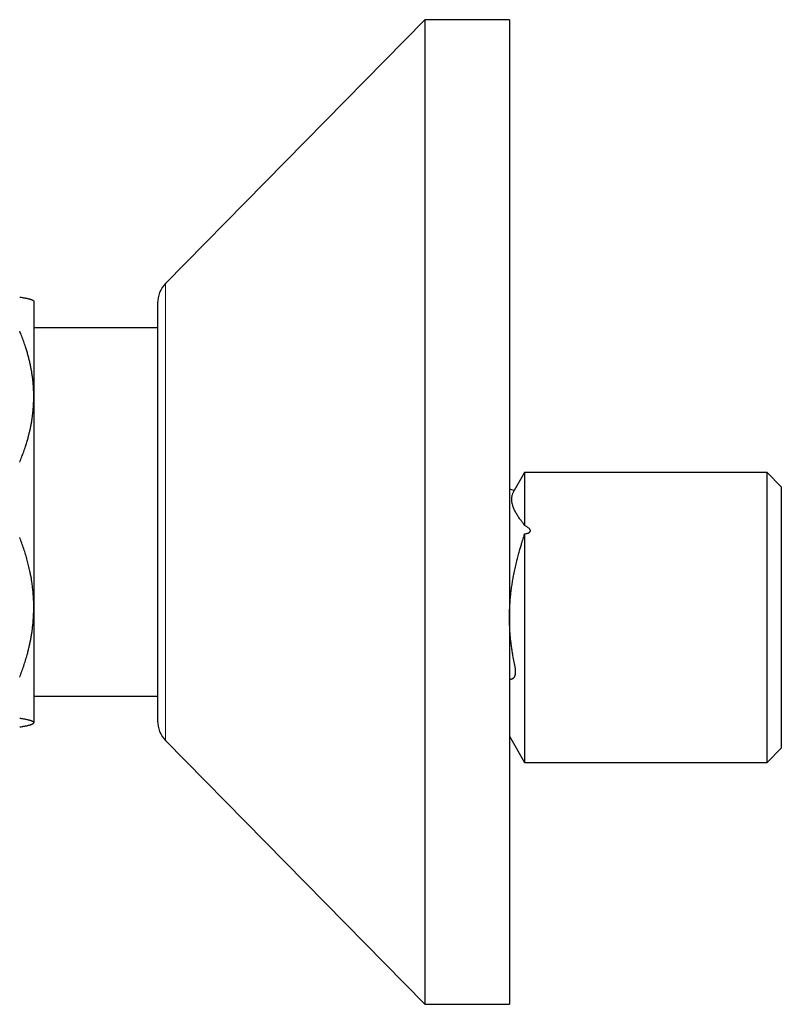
# Model space of a CAD drawing. Header units: millimetres. Extents: x 8 to 854, y 12 to 457.
# Tile 7 of 75: x 193 to 247, y 371 to 441. Entities that reach past the tile are written whole.
import ezdxf

# ---------------------------------------------------------------- set-up
doc = ezdxf.new("R2010")
doc.units = ezdxf.units.MM

msp = doc.modelspace()

# ---------------------------------------------------------------- linework, layer by layer
at = {"color": 7, "linetype": 'Continuous', "lineweight": 30}
for p, q in [((221.702, 441.457), (203.276, 422.709)), ((227.702, 441.457), (221.702, 441.457)), ((221.702, 441.457), (221.702, 371.457)), ((227.702, 441.457), (227.702, 371.457)), ((193.906, 421.457), (193.883, 421.48)), ((193.906, 421.457), (193.906, 414.661)), ((202.702, 421.307), (202.702, 391.607)), ((202.702, 419.557), (193.906, 419.557)), ((193.906, 414.661), (193.906, 399.684)), ((228.779, 409.257), (228.049, 407.992)), ((246.027, 409.257), (228.779, 409.257)), ((228.779, 409.257), (228.779, 405.497)), ((247.027, 408.257), (246.027, 409.257)), ((246.027, 388.657), (246.027, 409.257)), ((247.027, 408.257), (247.027, 389.657)), ((228.042, 407.98), (227.702, 408.071)), ((228.779, 404.898), (228.779, 388.657)), ((193.906, 399.684), (193.906, 391.48)), ((193.906, 393.357), (202.702, 393.357)), ((193.883, 391.434), (193.906, 391.457)), ((193.906, 391.48), (193.906, 391.457)), ((203.276, 390.205), (221.702, 371.457)), ((227.702, 390.523), (228.779, 388.657)), ((246.027, 388.657), (247.027, 389.657)), ((228.779, 388.657), (246.027, 388.657)), ((221.702, 371.457), (227.702, 371.457))]:
    msp.add_line(p, q, dxfattribs=at)
at = {"color": 252, "linetype": 'Continuous', "lineweight": 0}
msp.add_line((203.276, 422.709), (203.276, 390.205), dxfattribs=at)
at = {"color": 7, "linetype": 'Continuous', "lineweight": 30}
for centre, start, end in [((204.702, 421.307), 135.49578, 180), ((204.702, 391.607), 180, 224.50422)]:
    msp.add_arc(centre, 2, start, end, dxfattribs=at)
for points, knots in [([(192.906, 421.741), (192.944, 421.735), (193.02, 421.723), (193.128, 421.704), (193.229, 421.685), (193.325, 421.667), (193.413, 421.648), (193.495, 421.629), (193.571, 421.61), (193.639, 421.591), (193.7, 421.572), (193.754, 421.553), (193.8, 421.533), (193.838, 421.514), (193.866, 421.496), (193.878, 421.485), (193.882, 421.48)], [0, 0, 0, 0, 0.072599, 0.145197, 0.217885, 0.290571, 0.362896, 0.43522, 0.507659, 0.580097, 0.653115, 0.726132, 0.799294, 0.872454, 0.946882, 1, 1, 1, 1]), ([(193.906, 414.661), (193.906, 414.711), (193.905, 414.855), (193.898, 415.094), (193.883, 415.376), (193.86, 415.659), (193.83, 415.941), (193.792, 416.224), (193.746, 416.506), (193.694, 416.788), (193.634, 417.071), (193.566, 417.355), (193.491, 417.639), (193.41, 417.922), (193.312, 418.236), (193.195, 418.58), (193.057, 418.953), (192.956, 419.199), (192.906, 419.322)], [0, 0, 0, 0, 0.031424, 0.090882, 0.150354, 0.209826, 0.269284, 0.329203, 0.389136, 0.44907, 0.50899, 0.570184, 0.63139, 0.692597, 0.753793, 0.835857, 0.917933, 1, 1, 1, 1]), ([(192.906, 410), (192.956, 410.123), (193.056, 410.369), (193.194, 410.741), (193.313, 411.089), (193.413, 411.412), (193.498, 411.708), (193.572, 411.992), (193.636, 412.262), (193.69, 412.517), (193.737, 412.765), (193.777, 413.003), (193.809, 413.224), (193.836, 413.436), (193.862, 413.685), (193.886, 413.979), (193.903, 414.32), (193.905, 414.547), (193.906, 414.661)], [0, 0, 0, 0, 0.081921, 0.163884, 0.245766, 0.309887, 0.374015, 0.438136, 0.492751, 0.547371, 0.601986, 0.650634, 0.699282, 0.742117, 0.784953, 0.856631, 0.928322, 1, 1, 1, 1]), ([(228.779, 405.497), (228.773, 405.513), (228.761, 405.547), (228.738, 405.588), (228.712, 405.623), (228.667, 405.675), (228.608, 405.752), (228.532, 405.85), (228.457, 405.951), (228.383, 406.056), (228.308, 406.167), (228.236, 406.283), (228.166, 406.403), (228.103, 406.522), (228.046, 406.641), (227.996, 406.76), (227.954, 406.879), (227.921, 406.996), (227.896, 407.11), (227.881, 407.221), (227.875, 407.327), (227.876, 407.429), (227.885, 407.525), (227.901, 407.616), (227.923, 407.703), (227.952, 407.79), (227.983, 407.864), (228.007, 407.914), (228.021, 407.941), (228.03, 407.959), (228.038, 407.972), (228.041, 407.978), (228.042, 407.98)], [0, 0, 0, 0, 0.0117, 0.023496, 0.035366, 0.047258, 0.082165, 0.117078, 0.155272, 0.193473, 0.233504, 0.278781, 0.324072, 0.370013, 0.41597, 0.463064, 0.51018, 0.557885, 0.605615, 0.651932, 0.698274, 0.74183, 0.785406, 0.825716, 0.866042, 0.907401, 0.948778, 0.970902, 0.981967, 0.993029, 0.997822, 1, 1, 1, 1]), ([(228.779, 404.898), (228.815, 404.904), (228.869, 404.913), (228.939, 404.929), (228.992, 404.944), (229.045, 404.962), (229.091, 404.984), (229.129, 405.007), (229.156, 405.029), (229.175, 405.052), (229.188, 405.075), (229.196, 405.099), (229.198, 405.124), (229.195, 405.152), (229.183, 405.184), (229.162, 405.221), (229.125, 405.264), (229.077, 405.31), (229.016, 405.356), (228.951, 405.4), (228.873, 405.447), (228.814, 405.478), (228.779, 405.497)], [0, 0, 0, 0, 0.091126, 0.136986, 0.182995, 0.232151, 0.281872, 0.316443, 0.351719, 0.376976, 0.402892, 0.428184, 0.454332, 0.483588, 0.513685, 0.561143, 0.609792, 0.679558, 0.750071, 0.821876, 0.893883, 1, 1, 1, 1]), ([(193.906, 399.684), (193.906, 399.742), (193.905, 399.906), (193.897, 400.178), (193.88, 400.499), (193.854, 400.819), (193.819, 401.139), (193.779, 401.441), (193.734, 401.725), (193.686, 401.991), (193.624, 402.299), (193.545, 402.647), (193.443, 403.043), (193.328, 403.443), (193.198, 403.849), (193.059, 404.252), (192.957, 404.519), (192.906, 404.652)], [0, 0, 0, 0, 0.034083, 0.097391, 0.160726, 0.22407, 0.287406, 0.350716, 0.403936, 0.457161, 0.510382, 0.588811, 0.66724, 0.750415, 0.833615, 0.916819, 1, 1, 1, 1]), ([(227.702, 394.53), (227.722, 394.537), (227.763, 394.553), (227.829, 394.574), (227.889, 394.595), (227.942, 394.618), (227.979, 394.638), (228.007, 394.659), (228.027, 394.678), (228.046, 394.699), (228.063, 394.722), (228.078, 394.747), (228.09, 394.773), (228.102, 394.801), (228.113, 394.835), (228.123, 394.876), (228.132, 394.924), (228.138, 394.974), (228.143, 395.027), (228.145, 395.091), (228.145, 395.166), (228.139, 395.253), (228.131, 395.336), (228.119, 395.412), (228.107, 395.483), (228.092, 395.553), (228.065, 395.678), (228.029, 395.858), (227.979, 396.116), (227.929, 396.4), (227.878, 396.722), (227.832, 397.06), (227.791, 397.415), (227.758, 397.772), (227.733, 398.134), (227.717, 398.499), (227.711, 398.869), (227.713, 399.24), (227.725, 399.612), (227.746, 399.984), (227.777, 400.354), (227.816, 400.722), (227.863, 401.087), (227.918, 401.449), (227.985, 401.834), (228.064, 402.236), (228.157, 402.656), (228.253, 403.053), (228.351, 403.431), (228.444, 403.763), (228.534, 404.068), (228.609, 404.312), (228.665, 404.493), (228.702, 404.612), (228.73, 404.704), (228.752, 404.783), (228.769, 404.849), (228.776, 404.882), (228.779, 404.898)], [0, 0, 0, 0, 0.012769, 0.027394, 0.04202, 0.051777, 0.061688, 0.066672, 0.071656, 0.076689, 0.081742, 0.08584, 0.089938, 0.094108, 0.098279, 0.103904, 0.109338, 0.114804, 0.120369, 0.125968, 0.133899, 0.141924, 0.149987, 0.156237, 0.162487, 0.168829, 0.175174, 0.196062, 0.216953, 0.244282, 0.27162, 0.302697, 0.333789, 0.365348, 0.396925, 0.429125, 0.461345, 0.493956, 0.526589, 0.559179, 0.59179, 0.624055, 0.656337, 0.688314, 0.720306, 0.758844, 0.796022, 0.833216, 0.865907, 0.898607, 0.923947, 0.94929, 0.965612, 0.973779, 0.981943, 0.990929, 0.995465, 1, 1, 1, 1]), ([(192.906, 394.716), (192.956, 394.847), (193.057, 395.11), (193.194, 395.507), (193.322, 395.907), (193.426, 396.266), (193.509, 396.582), (193.576, 396.855), (193.636, 397.128), (193.69, 397.4), (193.739, 397.673), (193.785, 397.97), (193.827, 398.292), (193.862, 398.639), (193.887, 398.987), (193.903, 399.336), (193.905, 399.568), (193.906, 399.684)], [0, 0, 0, 0, 0.082024, 0.16407, 0.246113, 0.328132, 0.383157, 0.438186, 0.49321, 0.547623, 0.602041, 0.656454, 0.725142, 0.793863, 0.862595, 0.931314, 1, 1, 1, 1]), ([(193.906, 391.48), (193.906, 391.483), (193.905, 391.493), (193.897, 391.51), (193.88, 391.53), (193.854, 391.549), (193.82, 391.569), (193.778, 391.589), (193.727, 391.608), (193.668, 391.628), (193.601, 391.648), (193.526, 391.667), (193.436, 391.689), (193.328, 391.712), (193.198, 391.737), (193.059, 391.762), (192.957, 391.778), (192.906, 391.786)], [0, 0, 0, 0, 0.0340831, 0.0969662, 0.159875, 0.2227933, 0.2857039, 0.3485886, 0.4123022, 0.476038, 0.5397832, 0.6035229, 0.6672398, 0.7504148, 0.833615, 0.9168193, 1, 1, 1, 1]), ([(192.906, 391.173), (192.944, 391.179), (193.02, 391.191), (193.128, 391.21), (193.229, 391.229), (193.324, 391.247), (193.413, 391.266), (193.496, 391.285), (193.571, 391.304), (193.639, 391.323), (193.701, 391.342), (193.754, 391.361), (193.8, 391.381), (193.839, 391.401), (193.869, 391.42), (193.89, 391.44), (193.904, 391.46), (193.905, 391.473), (193.906, 391.48)], [0, 0, 0, 0, 0.062023, 0.124047, 0.185986, 0.247936, 0.309885, 0.371822, 0.43395, 0.496092, 0.558232, 0.620358, 0.683395, 0.746448, 0.809501, 0.872537, 0.936269, 1, 1, 1, 1])]:
    msp.add_open_spline(points, degree=3, knots=knots, dxfattribs=at)

doc.saveas('drawing.dxf')
